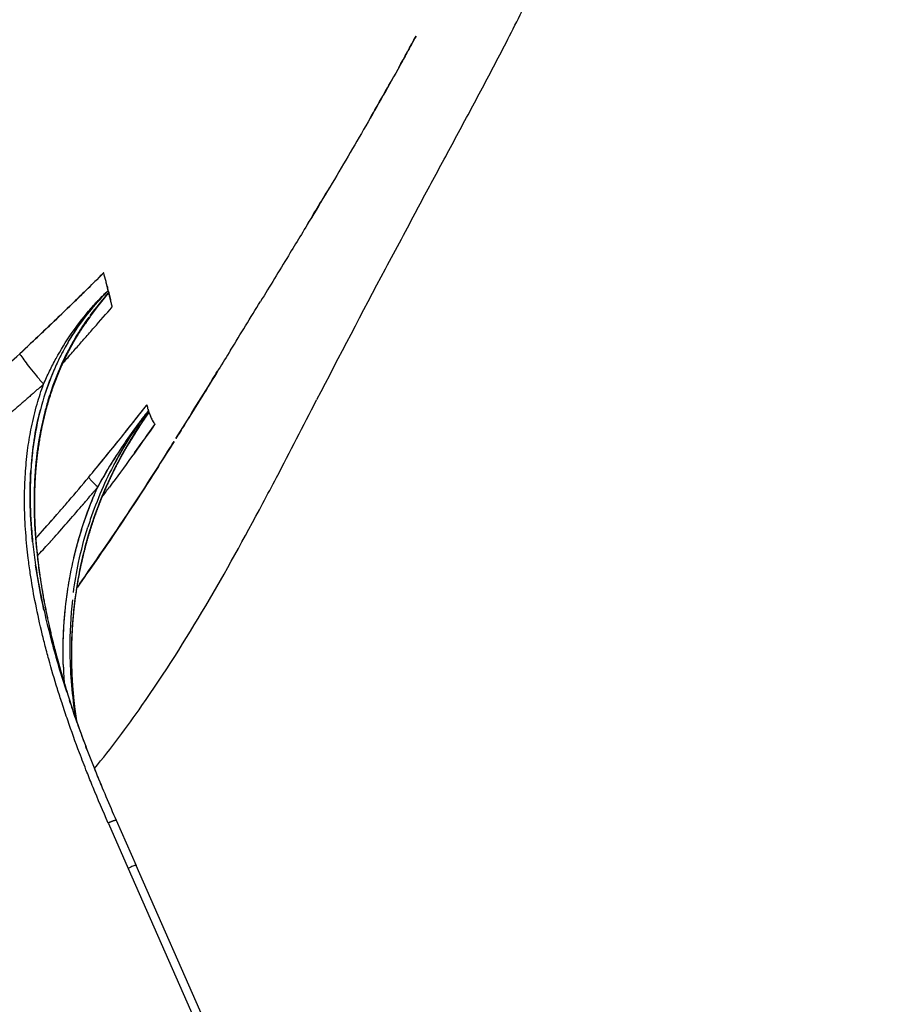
# Model space of a CAD drawing. Header units: millimetres. Extents: x 0 to 1905, y 0 to 2577.
# Tile 35 of 70: x 481 to 663, y 1848 to 2058. Entities that reach past the tile are written whole.
import ezdxf

# ---------------------------------------------------------------- set-up
doc = ezdxf.new("R2010")
doc.units = ezdxf.units.MM
doc.header["$MEASUREMENT"] = 0
doc.layers.add('Crea2D$visibili$linee', color=7, linetype='Continuous', true_color=0x000000)

msp = doc.modelspace()

# ---------------------------------------------------------------- linework, layer by layer
at = {"layer": 'Crea2D$visibili$linee'}
for p, q in [((499.69, 2000.28), (499.7, 2000.29)), ((499.76, 2000.06), (499.82, 1999.82)), ((499.81, 1999.81), (500.19, 1998.3)), ((508.24, 1974.81), (508.24, 1974.81)), ((508.24, 1974.81), (508.24, 1974.81)), ((508.24, 1974.81), (508.24, 1974.81)), ((508.25, 1974.8), (508.25, 1974.8)), ((508.25, 1974.8), (508.25, 1974.8)), ((508.25, 1974.8), (508.25, 1974.8)), ((508.25, 1974.8), (508.25, 1974.8)), ((508.25, 1974.8), (508.25, 1974.79)), ((508.25, 1974.79), (508.25, 1974.79)), ((508.25, 1974.79), (508.25, 1974.79)), ((508.25, 1974.79), (508.25, 1974.79)), ((508.25, 1974.79), (508.25, 1974.78)), ((508.25, 1974.78), (508.25, 1974.78)), ((508.25, 1974.78), (508.25, 1974.78)), ((508.25, 1974.78), (508.25, 1974.78)), ((508.25, 1974.77), (508.25, 1974.77)), ((508.26, 1974.77), (508.26, 1974.77)), ((508.26, 1974.76), (508.26, 1974.77)), ((508.26, 1974.76), (508.26, 1974.76)), ((508.26, 1974.76), (508.26, 1974.76)), ((508.26, 1974.76), (508.26, 1974.76)), ((508.26, 1974.76), (508.26, 1974.76)), ((508.26, 1974.75), (508.26, 1974.75)), ((508.26, 1974.75), (508.26, 1974.75)), ((508.26, 1974.75), (508.26, 1974.75)), ((508.26, 1974.75), (508.26, 1974.75)), ((508.26, 1974.74), (508.26, 1974.74)), ((508.27, 1974.74), (508.26, 1974.74)), ((508.27, 1974.74), (508.27, 1974.74)), ((508.27, 1974.74), (508.27, 1974.74)), ((508.27, 1974.73), (508.27, 1974.73)), ((508.27, 1974.73), (508.27, 1974.73)), ((508.27, 1974.73), (508.27, 1974.73)), ((508.27, 1974.73), (508.27, 1974.73)), ((508.27, 1974.72), (508.27, 1974.73)), ((508.27, 1974.72), (508.27, 1974.72)), ((508.27, 1974.72), (508.27, 1974.72)), ((508.27, 1974.72), (508.27, 1974.72)), ((508.27, 1974.71), (508.27, 1974.72)), ((508.27, 1974.71), (508.27, 1974.71)), ((508.27, 1974.71), (508.27, 1974.71)), ((508.28, 1974.7), (508.28, 1974.7)), ((508.28, 1974.7), (508.38, 1974.4)), ((509.64, 1971.81), (509.61, 1971.75)), ((499.77, 1886.84), (499.71, 1886.96)), ((499.77, 1886.84), (503.96, 1877.31)), ((501.4, 1887.54), (505.63, 1877.94)), ((663.41, 1519.5), (505.63, 1877.94)), ((503.96, 1877.31), (661.46, 1519.5))]:
    msp.add_line(p, q, dxfattribs=at)
for centre, radius, start, end in [((-901.93, 2856.87), 1672.27, 331.0619, 331.32409), ((-166.19, 2451.45), 832.23, 330.08441, 330.82236), ((-747.16, 2794.16), 1506.76, 328.82906, 329.18467), ((3228.89, 583.9), 3024.76, 151.70938, 151.98047), ((368.18, 1969.08), 135.17, 13.349, 14.9896), ((2739.22, 844.25), 2470.18, 151.97582, 152.70569), ((405.82, 1979.15), 96.22, 13.2649, 13.8434), ((543.54, 1959.94), 59.18, 137.6522, 143.731), ((1207.66, 2171.07), 728.27, 193.52445, 193.52561), ((487.75, 1997.2), 12.34, 12.2084, 14.4831), ((71.82, 2428.82), 602.21, 313.66718, 314.25452), ((-7966.03, 7208.96), 9968.61, 328.413721, 328.483687), ((543.1, 1955.48), 62.39, 140.7274, 143.8722), ((558.63, 1949.51), 77.37, 143.5784, 145.6081), ((538.44, 1963.52), 52.95, 144.0708, 147.0763), ((538.69, 1961.41), 55.09, 150.506, 153.3288), ((-239.68, 2633.44), 976.33, 318.36207, 318.52895), ((537, 1962.27), 53.19, 154.9338, 156.6602), ((540.15, 1960.97), 56.6, 157.0609, 162.0927), ((86.08, 2428.84), 600.86, 311.47921, 311.4811), ((550.04, 1957.97), 65.92, 163.4243, 165.7876), ((-35.79, 2398.21), 688.42, 321.55539, 322.15308), ((535.57, 1983.23), 28.6, 194.9106, 195.7477), ((577.58, 1924.04), 85.58, 143.9661, 146.5863), ((664.53, 1866.45), 189.83, 145.3483, 146.179), ((651.98, 1859.29), 184.3, 141.2463, 141.6059), ((529.23, 1981.44), 22.01, 196.7987, 196.8056), ((529.26, 1981.51), 22.06, 197.1548, 197.9741), ((526.2, 1980.49), 18.83, 197.3993, 197.4116), ((526.06, 1980.45), 18.68, 197.4145, 197.4269), ((526.11, 1980.46), 18.74, 197.4298, 197.4345), ((526.27, 1980.52), 18.91, 197.4375, 197.442), ((526.44, 1980.57), 19.09, 197.445, 197.4495), ((526.61, 1980.62), 19.27, 197.4525, 197.457), ((526.79, 1980.68), 19.45, 197.4599, 197.4643), ((526.97, 1980.73), 19.64, 197.4673, 197.4716), ((527.15, 1980.79), 19.83, 197.4745, 197.4788), ((527.33, 1980.85), 20.02, 197.4817, 197.4859), ((527.52, 1980.91), 20.22, 197.4888, 197.493), ((527.72, 1980.97), 20.42, 197.4959, 197.5), ((527.91, 1981.03), 20.63, 197.5029, 197.5069), ((528.12, 1981.09), 20.84, 197.5098, 197.5137), ((528.32, 1981.16), 21.06, 197.5166, 197.5205), ((528.53, 1981.23), 21.28, 197.5234, 197.5272), ((528.75, 1981.29), 21.51, 197.5301, 197.5339), ((528.97, 1981.36), 21.74, 197.5368, 197.5404), ((529.27, 1981.39), 22.03, 197.463, 197.4694), ((533.91, 1982.93), 26.92, 197.6412, 197.6465), ((534.26, 1983.04), 27.29, 197.6465, 197.6517), ((528.89, 1981.27), 21.63, 197.6485, 197.6522), ((528.88, 1981.26), 21.62, 197.655, 197.6588), ((528.86, 1981.26), 21.6, 197.6616, 197.6653), ((528.85, 1981.25), 21.59, 197.6682, 197.6719), ((507.72, 1974.79), 0.77, 322.3984, 328.3454), ((522.26, 1979.04), 14.64, 198.5083, 202.9055), ((-203, 2476.15), 873.06, 324.2231, 324.70825), ((589.09, 1909.54), 103.81, 142.7919, 143.7979), ((513.53, 1974.85), 4.94, 209.3603, 218.0911), ((577.86, 1923.85), 85.92, 146.6397, 152.0592), ((591.74, 1907.52), 107.14, 143.7665, 146.3682), ((592.93, 1914.89), 103.39, 147.2421, 149.6218), ((110.67, 2281.56), 501.18, 320.17, 321.299), ((565.69, 1929.4), 73.07, 148.1774, 152.4063), ((585.24, 1911.76), 99.38, 146.3273, 149.4455), ((592.31, 1907.35), 107.71, 147.4293, 148.9743), ((602.76, 1901.14), 119.87, 149.3305, 151.4165), ((577.84, 1923.84), 85.9, 153.823, 156.0192), ((144.08, 2252.98), 457.22, 319.4109, 320.2384), ((31.57, 2306.07), 583.31, 323.15392, 323.41987), ((207.91, 2197.89), 372.91, 317.83, 319.0151), ((191.07, 2213.75), 398.81, 318.087, 319.4351), ((575.68, 1924.71), 83.57, 159.986, 160.0056), ((210, 2196.34), 370.31, 317.7914, 318.6641), ((229.32, 2179.41), 347.41, 317.2998, 317.8867), ((582.42, 1923), 90.56, 175.0885, 175.8433), ((675.84, 1972.47), 193.69, 195.5634, 196.6982), ((581.51, 1923.25), 91.41, 181.5856, 182.161), ((587.66, 1923.47), 97.57, 182.1492, 183.9287), ((585.71, 1923.45), 95.62, 183.15, 184.0064), ((685.69, 1975.4), 203.97, 196.7412, 197.0234), ((691.79, 1977.12), 210.31, 197.2576, 197.5267), ((703.44, 1980.98), 222.58, 197.4464, 198.8728), ((723.66, 1990.75), 244.89, 198.4628, 199.4955), ((588.13, 1923.12), 96.28, 187.1645, 188.6256), ((591.24, 1924.93), 99.74, 188.4253, 189.0575), ((746.3, 1998.83), 268.92, 199.4651, 200.6427), ((707.54, 1982.3), 226.89, 198.8304, 198.8408), ((798.77, 2019.32), 325.26, 201.8012, 202.4575), ((769.31, 2007.33), 293.46, 201.7754, 202.4908)]:
    msp.add_arc(centre, radius, start, end, dxfattribs=at)
for points, knots in [([(584.38, 2053.01), (585.39, 2054.98), (587.37, 2058.84), (591.3, 2066.68), (598.74, 2082.01), (604.95, 2095.57), (609.24, 2105.13)], [0, 0, 0, 0, 6.653032, 13.021021, 26.324096, 57.753685, 57.753685, 57.753685, 57.753685]), ([(565.23, 2054.42), (564.57, 2053.22), (563.42, 2051.11), (561.11, 2046.91), (556.99, 2039.56), (550.75, 2028.76), (543.97, 2017.4), (537.73, 2007.12), (534.11, 2001.2), (532.12, 1997.96)], [0, 0, 0, 0, 4.105667, 7.208451, 14.371974, 29.383737, 44.631218, 54.060287, 65.462476, 65.462476, 65.462476, 65.462476]), ([(576.3, 2037.69), (577.21, 2039.38), (579.02, 2042.77), (581.72, 2047.88), (583.49, 2051.29), (584.38, 2053.01)], [1.55993621, 1.55993621, 1.55993621, 1.55993621, 1.56479514, 1.56966266, 1.57453517, 1.57453517, 1.57453517, 1.57453517]), ([(565.42, 2017.47), (566.32, 2019.15), (568.14, 2022.52), (570.86, 2027.56), (573.59, 2032.62), (575.4, 2036), (576.3, 2037.69)], [1.54057789, 1.54057789, 1.54057789, 1.54057789, 1.54540958, 1.55024523, 1.5550863, 1.55993621, 1.55993621, 1.55993621, 1.55993621]), ([(498.48, 2003.77), (497.76, 2003.06), (496.38, 2001.69), (493.52, 1998.88), (488.39, 1993.9), (483.89, 1989.62), (480.86, 1986.79)], [0, 0, 0, 0, 3.029932, 5.82637, 12.039603, 24.465803, 24.465803, 24.465803, 24.465803]), ([(498.75, 2004.04), (498.75, 2004.04), (498.74, 2004.03), (498.74, 2004.03), (498.73, 2004.02), (498.72, 2004.01), (498.72, 2004.01)], [-0.999999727, -0.999999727, -0.999999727, -0.999999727, -0.999511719, -0.999023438, -0.998535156, -0.998046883, -0.998046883, -0.998046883, -0.998046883]), ([(485.95, 1980.35), (486.35, 1981.29), (487.2, 1983.14), (489.07, 1986.75), (491.74, 1991.08), (494.84, 1995.11), (497.21, 1997.77), (498.47, 1999.07), (499.14, 1999.74), (499.48, 2000.08), (499.64, 2000.23), (499.69, 2000.28), (499.69, 2000.28), (499.69, 2000.28)], [0, 0, 0, 0, 3.054934, 6.106902, 12.202256, 18.290517, 21.334189, 22.893943, 23.711777, 24.187144, 24.350698, 24.365216, 24.371689, 24.371689, 24.371689, 24.371689]), ([(499.69, 2000.27), (497.13, 1997.7), (494.85, 1994.95), (491.88, 1990.49), (490.93, 1988.93), (489.65, 1986.53), (489.22, 1985.68), (488.82, 1984.81)], [1, 1, 1, 1, 1.095021, 1.095021, 1.1388911, 1.1388911, 1.1628312, 1.1628312, 1.1628312, 1.1628312]), ([(494.14, 1992.28), (494.71, 1993.14), (496.5, 1995.73), (498.48, 1998.17), (499.8, 1999.8)], [1.6291859, 1.6291859, 1.6291859, 1.6291859, 1.7515294, 2, 2, 2, 2]), ([(494.39, 1994.14), (494.54, 1994.33), (496.18, 1996.48), (498.02, 1998.47), (499.69, 2000.27)], [3.93183696, 3.93183696, 3.93183696, 3.93183696, 3.93807075, 3.99981681, 3.99981681, 3.99981681, 3.99981681]), ([(495.78, 1996.14), (496.36, 1996.81), (497.62, 1998.23), (498.97, 1999.56), (499.69, 2000.27)], [0.7661105, 0.7661105, 0.7661105, 0.7661105, 0.8755729, 1, 1, 1, 1]), ([(499.82, 1999.82), (498.6, 1998.41), (497.23, 1996.82), (495.97, 1995.14), (495.83, 1994.95)], [1, 1, 1, 1, 1.04685429, 1.05286468, 1.05286468, 1.05286468, 1.05286468]), ([(500.57, 1996.79), (500.51, 1997.04), (500.38, 1997.54), (500.19, 1998.3), (500, 1999.05), (499.87, 1999.56), (499.81, 1999.81)], [-1, -1, -1, -1, -0.75, -0.5, -0.25, -0.0000834, -0.0000834, -0.0000834, -0.0000834]), ([(489.98, 1984.74), (490.29, 1985.08), (491.25, 1986.16), (492.84, 1987.97), (494.78, 1990.17), (497.35, 1993.11), (499.28, 1995.32), (500.57, 1996.79)], [0.3157854, 0.3157854, 0.3157854, 0.3157854, 0.375, 0.5, 0.625, 0.75, 1, 1, 1, 1]), ([(471.71, 1978.43), (474.79, 1981.19), (477.82, 1983.99), (480.86, 1986.79), (483.11, 1988.91), (485.36, 1991.03), (487.6, 1993.17)], [26.6862752, 26.6862752, 26.6862752, 26.6862752, 27, 27, 27, 27.3734041, 27.3734041, 27.3734041, 27.3734041]), ([(491.08, 1989.12), (491.14, 1989.22), (492.14, 1990.93), (493.23, 1992.59), (494.35, 1994.09)], [3.88153479, 3.88153479, 3.88153479, 3.88153479, 3.88437643, 3.93135896, 3.93135896, 3.93135896, 3.93135896]), ([(493.42, 1991.39), (493.29, 1991.19), (492.14, 1989.31), (490.14, 1985.62), (488.13, 1980.76), (487.11, 1977.64), (486.75, 1976.4)], [1.088927, 1.088927, 1.088927, 1.088927, 1.0949374, 1.1442311, 1.1947631, 1.2271168, 1.2271168, 1.2271168, 1.2271168]), ([(494, 1992.3), (493.86, 1992.08), (493.72, 1991.86), (492.78, 1990.38), (491.97, 1988.98), (490.69, 1986.56), (490.17, 1985.48), (489.69, 1984.4)], [2.08309234, 2.08309234, 2.08309234, 2.08309234, 2.08978963, 2.08978963, 2.1284063, 2.1284063, 2.15792021, 2.15792021, 2.15792021, 2.15792021]), ([(481.09, 1986.44), (481.6, 1985.68), (482.64, 1984.26), (484.4, 1982.11), (485.43, 1980.93), (485.95, 1980.35)], [-0.93119, -0.93119, -0.93119, -0.93119, -0.5, -0.25, 0, 0, 0, 0]), ([(525.75, 1987.58), (524.9, 1986.2), (522.86, 1982.89), (519.6, 1977.59), (516.56, 1972.69), (514.71, 1969.73), (514.1, 1968.75)], [7.5669418, 7.5669418, 7.5669418, 7.5669418, 7.6024479, 7.6522238, 7.703288, 7.7286838, 7.7286838, 7.7286838, 7.7286838]), ([(488.16, 1983.34), (487.23, 1981.2), (485.57, 1976.58), (484.22, 1970.62), (483.52, 1965.55), (483.08, 1960.3), (483.04, 1954.74), (483.38, 1949.06), (483.85, 1944.59), (484.51, 1939.96), (485.67, 1933.6), (487.66, 1925.15), (489.66, 1918.45), (490.81, 1914.91)], [0, 0, 0, 0, 7.006625, 14.70757, 18.304361, 22.360574, 30.492665, 34.965005, 39.437694, 43.951528, 49.002718, 58.838165, 69.983749, 69.983749, 69.983749, 69.983749]), ([(514.1, 1968.75), (516.73, 1972.95), (519.68, 1977.73), (522.63, 1982.52), (522.98, 1983.08)], [20.2713138, 20.2713138, 20.2713138, 20.2713138, 20.3799797, 20.3944408, 20.3944408, 20.3944408, 20.3944408]), ([(499.71, 1886.96), (498.61, 1889.48), (497.06, 1893.08), (495.06, 1898.07), (493.23, 1902.81), (491.45, 1907.69), (489.93, 1912.25), (488.55, 1916.57), (487.32, 1920.74), (486.21, 1924.9), (485.2, 1929.06), (484.11, 1934.08), (483.22, 1939.21), (482.71, 1943.06), (482.28, 1946.93), (482, 1950.59), (481.91, 1953.86), (481.9, 1955.65), (481.9, 1957.37), (481.96, 1959.43), (482.15, 1962.7), (482.47, 1965.92), (482.95, 1969.03), (483.54, 1972.15), (484.46, 1975.93), (485.44, 1978.96), (485.95, 1980.35)], [0, 0, 0, 0, 8.248932, 11.75072, 16.132605, 23.493044, 27.322451, 30.560506, 37.103054, 40.377468, 43.442735, 49.955699, 55.781884, 59.057335, 61.629538, 67.450662, 70.070676, 71.441726, 72.814913, 75.222886, 77.620746, 82.645927, 84.924914, 87.075269, 92.142972, 96.606828, 96.606828, 96.606828, 96.606828]), ([(486.13, 1974.15), (484.87, 1969.18), (483.56, 1959.05), (484.03, 1948.9), (484.58, 1943.92)], [1.2467274, 1.2467274, 1.2467274, 1.2467274, 1.3760655, 1.5021911, 1.5021911, 1.5021911, 1.5021911]), ([(508.27, 1974.69), (505.58, 1971.2), (503.23, 1967.57), (499.11, 1959.84), (497.29, 1955.67), (495.72, 1950.99), (495.54, 1950.45), (495.37, 1949.92)], [1, 1, 1, 1, 1.142322, 1.142322, 1.2774443, 1.2774443, 1.2948038, 1.2948038, 1.2948038, 1.2948038]), ([(495.55, 1960.55), (497.67, 1963.11), (501.72, 1968.03), (505.66, 1973.06), (507.54, 1975.46)], [10.0001802, 10.0001802, 10.0001802, 10.0001802, 10.5049222, 10.9687513, 10.9687513, 10.9687513, 10.9687513]), ([(508.38, 1974.4), (507.61, 1973.3), (505.33, 1970.07), (501.33, 1963.29), (498.58, 1957.22), (497.2, 1953.44), (497.15, 1953.32)], [1.0000038, 1.0000038, 1.0000038, 1.0000038, 1.0415976, 1.1232347, 1.2449167, 1.2489271, 1.2489271, 1.2489271, 1.2489271]), ([(503.82, 1968.28), (503.96, 1968.51), (505.37, 1970.71), (506.9, 1972.82), (508.28, 1974.7)], [3.91853272, 3.91853272, 3.91853272, 3.91853272, 3.92704766, 4, 4, 4, 4]), ([(508.29, 1974.26), (508.27, 1974.23), (508.2, 1974.13), (508.02, 1973.88), (507.67, 1973.37), (506.96, 1972.33), (505.72, 1970.43), (504.71, 1968.8), (504.09, 1967.76)], [-0.9951172, -0.9951172, -0.9951172, -0.9951172, -0.9921875, -0.984375, -0.96875, -0.9375, -0.875, -0.7700667, -0.7700667, -0.7700667, -0.7700667]), ([(506.41, 1972.31), (506.49, 1972.42), (506.65, 1972.63), (506.96, 1973.03), (507.37, 1973.56), (507.76, 1974.05), (508.06, 1974.44), (508.19, 1974.6), (508.27, 1974.69), (508.27, 1974.7), (508.28, 1974.7), (508.28, 1974.7), (508.28, 1974.7)], [0, 0, 0, 0, 0.394747, 0.789434, 1.517982, 2.398114, 2.686241, 2.9859, 3.020321, 3.028342, 3.030123, 3.030791, 3.030791, 3.030791, 3.030791]), ([(508.05, 1975.47), (508.06, 1975.41), (508.09, 1975.33), (508.11, 1975.26), (508.12, 1975.23)], [11.3788374, 11.3788374, 11.3788374, 11.3788374, 11.5051165, 11.5662981, 11.5662981, 11.5662981, 11.5662981]), ([(508.18, 1975), (508.18, 1975.03), (508.16, 1975.07), (508.15, 1975.12), (508.13, 1975.17), (508.12, 1975.21), (508.12, 1975.23)], [0.2500003, 0.2500003, 0.2500003, 0.2500003, 0.3125, 0.34375, 0.375, 0.4338522, 0.4338522, 0.4338522, 0.4338522]), ([(508.38, 1974.4), (508.51, 1974.04), (508.76, 1973.36), (509.17, 1972.48), (509.49, 1972.02), (509.64, 1971.81)], [13, 13, 13, 13, 13.364882, 13.697942, 14, 14, 14, 14]), ([(485.49, 1971.36), (484.71, 1967.57), (484.24, 1963.68), (483.92, 1957.56), (483.9, 1955.3), (483.96, 1952.79), (483.97, 1952.52), (483.98, 1952.26)], [2.2714044, 2.2714044, 2.2714044, 2.2714044, 2.3655975, 2.3655975, 2.4208212, 2.4208212, 2.4273092, 2.4273092, 2.4273092, 2.4273092]), ([(509.34, 1971.39), (507.8, 1969.21), (504.71, 1964.87), (501.56, 1960.58), (499.98, 1958.45)], [14.0156245, 14.0156245, 14.0156245, 14.0156245, 14.2583909, 14.500002, 14.500002, 14.500002, 14.500002]), ([(513.72, 1968.15), (511.5, 1964.62), (506.25, 1956.35), (499.54, 1946.22), (494.95, 1939.71), (493.59, 1937.79), (493.39, 1937.51), (493.19, 1937.22), (492.98, 1936.94)], [7.7338033, 7.7338033, 7.7338033, 7.7338033, 7.8253491, 7.9484767, 8, 8, 8, 8.0356741, 8.0356741, 8.0356741, 8.0356741]), ([(504.12, 1953.17), (507.13, 1957.72), (510.32, 1962.72), (513.47, 1967.75), (513.72, 1968.15)], [20.1361702, 20.1361702, 20.1361702, 20.1361702, 20.2557901, 20.2661945, 20.2661945, 20.2661945, 20.2661945]), ([(503.84, 1967.34), (503.81, 1967.29), (503.77, 1967.22), (503.73, 1967.16), (503.73, 1967.15)], [-0.755866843, -0.755866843, -0.755866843, -0.755866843, -0.75, -0.749220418, -0.749220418, -0.749220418, -0.749220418]), ([(489.41, 1953.32), (490.04, 1954.04), (492.1, 1956.44), (494.13, 1958.86), (495.55, 1960.55)], [9.7936919, 9.7936919, 9.7936919, 9.7936919, 9.8564074, 10, 10, 10, 10]), ([(495.55, 1960.55), (495.59, 1960.48), (495.68, 1960.34), (495.91, 1960.02), (496.3, 1959.58), (496.86, 1959.04), (497.28, 1958.67), (497.5, 1958.49)], [0, 0, 0, 0, 0.228546, 0.505353, 1.183207, 1.985533, 2.847974, 2.847974, 2.847974, 2.847974]), ([(496.77, 1898.53), (500.31, 1902.86), (508.7, 1914.09), (520.63, 1932.99), (529.71, 1949.46), (534.56, 1958.65), (535.52, 1960.48)], [1.42463051, 1.42463051, 1.42463051, 1.42463051, 1.43877373, 1.46003026, 1.48110011, 1.48632123, 1.48632123, 1.48632123, 1.48632123]), ([(491.35, 1938.21), (491.41, 1938.52), (491.46, 1938.83), (492.32, 1943.54), (493.45, 1947.85), (495.67, 1954.2), (496.55, 1956.37), (497.5, 1958.49)], [3.7290645, 3.7290645, 3.7290645, 3.7290645, 3.7409726, 3.7409726, 3.9114123, 3.9114123, 4, 4, 4, 4]), ([(497.14, 1953.29), (495.68, 1949.27), (494.29, 1944.34), (493.35, 1939.33), (493.21, 1938.52)], [1.2492242, 1.2492242, 1.2492242, 1.2492242, 1.382758, 1.4084479, 1.4084479, 1.4084479, 1.4084479]), ([(493.59, 1937.79), (496.92, 1942.57), (500.46, 1947.66), (503.89, 1952.82), (504.09, 1953.12)], [20, 20, 20, 20, 20.127773, 20.1357741, 20.1357741, 20.1357741, 20.1357741]), ([(496.42, 1951.21), (494.77, 1946.3), (493.53, 1941.06), (492.32, 1932.62), (492.02, 1929.3), (491.91, 1925.99)], [2.2760749, 2.2760749, 2.2760749, 2.2760749, 2.4368194, 2.4368194, 2.5375751, 2.5375751, 2.5375751, 2.5375751]), ([(492.3, 1936), (492.59, 1938.15), (493.39, 1942.85), (494.6, 1947.45), (495.37, 1949.92)], [3.5596232, 3.5596232, 3.5596232, 3.5596232, 3.6271975, 3.7076694, 3.7076694, 3.7076694, 3.7076694]), ([(484.58, 1943.92), (484.71, 1942.74), (484.85, 1941.57), (485.67, 1935.67), (486.61, 1930.95), (488.7, 1922.31), (489.85, 1918.22), (491.1, 1914.25)], [2.4954335, 2.4954335, 2.4954335, 2.4954335, 2.5246296, 2.5246296, 2.643619, 2.643619, 2.7492851, 2.7492851, 2.7492851, 2.7492851]), ([(490.1, 1923.02), (490.1, 1923.38), (490.1, 1923.74), (490.15, 1928.32), (490.48, 1932.61), (491.13, 1936.81)], [3.536923, 3.536923, 3.536923, 3.536923, 3.5504429, 3.5504429, 3.7112024, 3.7112024, 3.7112024, 3.7112024]), ([(492.11, 1934.45), (491.71, 1930.93), (491.52, 1927.37), (491.55, 1919.34), (491.92, 1914.76), (492.58, 1910.32)], [1.4563986, 1.4563986, 1.4563986, 1.4563986, 1.5636161, 1.5636161, 1.7015396, 1.7015396, 1.7015396, 1.7015396]), ([(491.91, 1925.99), (491.81, 1922.92), (491.91, 1917.13), (492.53, 1911.37), (492.93, 1908.69)], [1.5395602, 1.5395602, 1.5395602, 1.5395602, 1.6354323, 1.7198475, 1.7198475, 1.7198475, 1.7198475]), ([(492.81, 1909.03), (494.17, 1905.19), (495.61, 1901.42), (497.13, 1897.64), (498.51, 1894.23), (499.92, 1890.91), (501.4, 1887.54)], [0.000002, 0.000002, 0.000002, 0.000002, 12.21612, 12.21612, 12.21612, 23.209978, 23.209978, 23.209978, 23.209978]), ([(500.94, 1887.44), (500.92, 1887.44), (500.91, 1887.43), (500.89, 1887.42), (500.88, 1887.42), (500.87, 1887.42)], [0.47752531, 0.47752531, 0.47752531, 0.47752531, 0.5, 0.5, 0.51186908, 0.51186908, 0.51186908, 0.51186908]), ([(505.63, 1877.94), (505.61, 1877.95), (505.56, 1877.98), (505.32, 1877.92), (504.96, 1877.78), (504.5, 1877.58), (504.14, 1877.4), (503.96, 1877.31)], [3, 3, 3, 3, 3.1902871, 3.3853334, 3.5852396, 3.7900996, 4, 4, 4, 4])]:
    msp.add_open_spline(points, degree=3, knots=knots, dxfattribs=at)
for points, degree in [([(492.1, 1997.51), (494.32, 1999.67), (496.52, 2001.84), (498.72, 2004.01)], 3), ([(499.47, 2001.22), (499.5, 2001.07), (499.54, 2000.91), (499.58, 2000.75)], 3), ([(499.81, 1999.81), (498.63, 1998.4), (497.48, 1996.95), (496.38, 1995.47)], 3), ([(499.69, 2000.28), (499.66, 2000.43), (499.62, 2000.59), (499.58, 2000.74)], 3), ([(499.69, 2000.28), (499.67, 2000.36), (499.65, 2000.44), (499.64, 2000.52)], 3), ([(499.66, 2000.43), (499.66, 2000.42), (499.66, 2000.41), (499.67, 2000.4)], 3), ([(499.69, 2000.31), (499.68, 2000.34), (499.67, 2000.37), (499.67, 2000.4)], 3), ([(499.69, 2000.31), (499.69, 2000.3), (499.69, 2000.29), (499.69, 2000.28)], 3), ([(492.16, 1989.28), (492.17, 1989.3), (492.19, 1989.32), (492.2, 1989.34)], 3), ([(480.86, 1986.79), (480.88, 1986.77), (480.9, 1986.74), (480.91, 1986.71)], 3), ([(481.04, 1986.52), (481.05, 1986.51), (481.06, 1986.49), (481.07, 1986.48)], 3), ([(485.95, 1980.35), (486.37, 1981.28), (486.78, 1982.21), (487.22, 1983.13)], 3), ([(485.01, 1979.52), (485.33, 1979.8), (485.64, 1980.08), (485.95, 1980.35)], 3), ([(485.01, 1979.52), (484.7, 1979.24), (484.39, 1978.97), (484.08, 1978.69)], 3), ([(507.82, 1975.83), (507.85, 1975.87), (507.88, 1975.91), (507.92, 1975.95)], 3), ([(507.92, 1975.95), (507.92, 1975.92), (507.93, 1975.9), (507.94, 1975.87)], 3), ([(535.52, 1960.48), (538.39, 1965.97), (541.22, 1971.48), (544.06, 1976.98)], 3), ([(483.35, 1963.39), (483.67, 1967.26), (484.3, 1971.11), (485.27, 1974.86)], 3), ([(508.15, 1975.11), (508.15, 1975.11), (508.15, 1975.1), (508.15, 1975.1)], 3), ([(508.15, 1975.11), (508.15, 1975.11), (508.15, 1975.11), (508.15, 1975.11)], 3), ([(508.15, 1975.1), (508.15, 1975.1), (508.16, 1975.09), (508.16, 1975.09)], 3), ([(508.16, 1975.09), (508.16, 1975.09), (508.16, 1975.08), (508.16, 1975.08)], 3), ([(508.18, 1975), (508.19, 1974.98), (508.2, 1974.95), (508.21, 1974.93)], 3), ([(508.21, 1974.93), (508.21, 1974.91), (508.21, 1974.9), (508.22, 1974.89)], 3), ([(508.22, 1974.89), (508.22, 1974.88), (508.22, 1974.88), (508.22, 1974.87)], 3), ([(508.22, 1974.87), (508.23, 1974.87), (508.23, 1974.86), (508.23, 1974.86)], 3), ([(508.26, 1974.67), (508.26, 1974.68), (508.27, 1974.69), (508.27, 1974.69)], 3), ([(503.82, 1967.32), (503.83, 1967.33), (503.84, 1967.34), (503.84, 1967.35)], 3), ([(483.62, 1946.82), (483.09, 1951.86), (482.92, 1956.93), (483.24, 1961.99)], 3), ([(497.5, 1958.49), (498.2, 1959.74), (498.9, 1960.99), (499.62, 1962.22)], 3), ([(496.57, 1957.38), (496.33, 1957.1), (496.09, 1956.82)], 2), ([(496.57, 1957.38), (496.73, 1957.57), (496.89, 1957.76), (497.05, 1957.95)], 3), ([(497.5, 1958.49), (497.28, 1958.22), (497.05, 1957.95)], 2), ([(492.42, 1943.46), (494.04, 1950.35), (496.77, 1956.81)], 2), ([(494.58, 1955.03), (494.31, 1954.71), (494.04, 1954.4)], 2), ([(494.58, 1955.03), (494.76, 1955.25), (494.95, 1955.47), (495.14, 1955.69)], 3), ([(495.55, 1956.17), (495.34, 1955.93), (495.14, 1955.69)], 2), ([(495.55, 1956.17), (495.73, 1956.39), (495.91, 1956.6), (496.09, 1956.82)], 3), ([(487.03, 1946.43), (487.09, 1946.49), (487.14, 1946.55), (487.19, 1946.61)], 3), ([(487.52, 1946.97), (487.35, 1946.79), (487.19, 1946.61)], 2), ([(487.52, 1946.97), (487.6, 1947.06), (487.68, 1947.15), (487.76, 1947.24)], 3), ([(487.85, 1947.34), (487.81, 1947.29), (487.76, 1947.24)], 2), ([(486.03, 1932.24), (485.33, 1935.41), (484.73, 1938.6), (484.25, 1941.8)], 3), ([(490.13, 1920.72), (489.89, 1929.62), (491.35, 1938.21)], 2), ([(490.3, 1917.24), (490.3, 1917.21), (490.3, 1917.18), (490.3, 1917.15)], 3), ([(490.31, 1917), (490.31, 1917.03), (490.31, 1917.07), (490.3, 1917.1)], 3), ([(492.69, 1909.38), (492.59, 1909.67), (492.48, 1909.96), (492.38, 1910.25)], 3), ([(493.86, 1906.12), (493.94, 1905.89), (494.03, 1905.67), (494.11, 1905.45)], 3), ([(495.18, 1902.6), (495.09, 1902.84), (495, 1903.07), (494.91, 1903.31)], 3)]:
    msp.add_open_spline(points, degree=degree, dxfattribs=at)
for points, weights, degree, knots in [([(494.94, 1993.45), (494.51, 1992.82), (494.08, 1992.18), (493.67, 1991.53), (492.86, 1990.25), (492.05, 1988.85), (491.35, 1987.51), (490.63, 1986.14), (489.96, 1984.73), (489.35, 1983.31), (488.12, 1980.45), (487.14, 1977.54), (486.35, 1974.53), (485.72, 1972.12), (485.23, 1969.67), (484.5, 1964.75), (484.25, 1962.26), (484.12, 1959.78), (484.06, 1958.65), (484.02, 1957.52), (483.99, 1955.26), (484, 1954.14), (484.02, 1953.01), (484.06, 1950.9), (484.18, 1948.76), (484.53, 1944.56), (484.77, 1942.46), (485.05, 1940.38), (485.7, 1935.69), (486.63, 1930.96), (487.73, 1926.36), (488.36, 1923.75), (489.06, 1921.14), (490.17, 1917.29), (490.55, 1916.01), (490.95, 1914.74)], [1, 0.99986614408, 0.99986614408, 1, 1, 1, 1, 0.999490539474, 0.999490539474, 1, 1, 1, 1, 1, 1, 1, 1, 1, 1, 1, 1, 1, 1, 1, 1, 1, 1, 1, 1, 1, 1, 1, 1, 1, 1, 1], 3, [0, 0, 0, 0, 2.297712, 2.297712, 2.297712, 6.964705, 6.964705, 6.964705, 11.615052, 11.615052, 11.615052, 20.950357, 20.950357, 20.950357, 28.452684, 28.452684, 35.967895, 35.967895, 35.967895, 39.370586, 39.370586, 42.765732, 42.765732, 42.765732, 49.164273, 49.164273, 55.510969, 55.510969, 55.510969, 69.86045, 69.86045, 69.86045, 77.947446, 77.947446, 81.961294, 81.961294, 81.961294, 81.961294]), ([(484.06, 1978.68), (481.25, 1976.19), (478.41, 1973.75), (474.62, 1970.48), (470.75, 1967.29), (468.81, 1965.7), (466.86, 1964.13)], [1, 0.999977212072, 1, 0.999942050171, 1, 0.999981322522, 1], 2, [0, 0, 0, 7.49778, 7.49778, 17.518257, 17.518257, 22.531988, 22.531988, 22.531988]), ([(504.09, 1967.76), (503.29, 1966.43), (502.53, 1965.07), (501.81, 1963.69), (500.83, 1961.82), (499.92, 1959.93), (499.08, 1957.99), (498.24, 1956.06), (497.48, 1954.1), (496.78, 1952.12), (494.96, 1946.88), (493.6, 1941.29), (492.81, 1935.81), (492.51, 1933.73), (492.28, 1931.62), (491.97, 1927.41), (491.89, 1925.3), (491.88, 1923.19), (491.87, 1920.01), (492.01, 1916.83), (492.32, 1913.67), (492.48, 1911.99), (492.69, 1910.33), (492.94, 1908.67)], [1, 0.999755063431, 0.999755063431, 1, 0.999551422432, 0.999551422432, 1, 0.999525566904, 0.999525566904, 1, 1, 1, 1, 1, 1, 1, 1, 1, 0.999161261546, 0.999161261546, 1, 0.999760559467, 0.999760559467, 1], 3, [0, 0, 0, 0, 4.670824, 4.670824, 4.670824, 10.986835, 10.986835, 10.986835, 17.300564, 17.300564, 17.300564, 34.350877, 34.350877, 34.350877, 40.770801, 40.770801, 47.190027, 47.190027, 47.190027, 56.726122, 56.726122, 56.726122, 61.763951, 61.763951, 61.763951, 61.763951])]:
    msp.add_rational_spline(points, weights, degree=degree, knots=knots, dxfattribs=at)
for points, weights in [([(481.04, 1986.52), (480.97, 1986.62), (480.91, 1986.71)], [0.988843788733, 0.99260499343, 0.996699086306]), ([(481.09, 1986.44), (481.08, 1986.46), (481.06, 1986.48)], [0.985886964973, 0.986648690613, 0.987425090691]), ([(500.87, 1887.42), (500.39, 1887.25), (499.71, 1886.96)], [0.862164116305, 0.870272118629, 1]), ([(501.4, 1887.54), (501.38, 1887.59), (500.94, 1887.44)], [0.974932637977, 0.861623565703, 0.861623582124])]:
    msp.add_rational_spline(points, weights, degree=2, dxfattribs=at)

doc.saveas('drawing.dxf')
